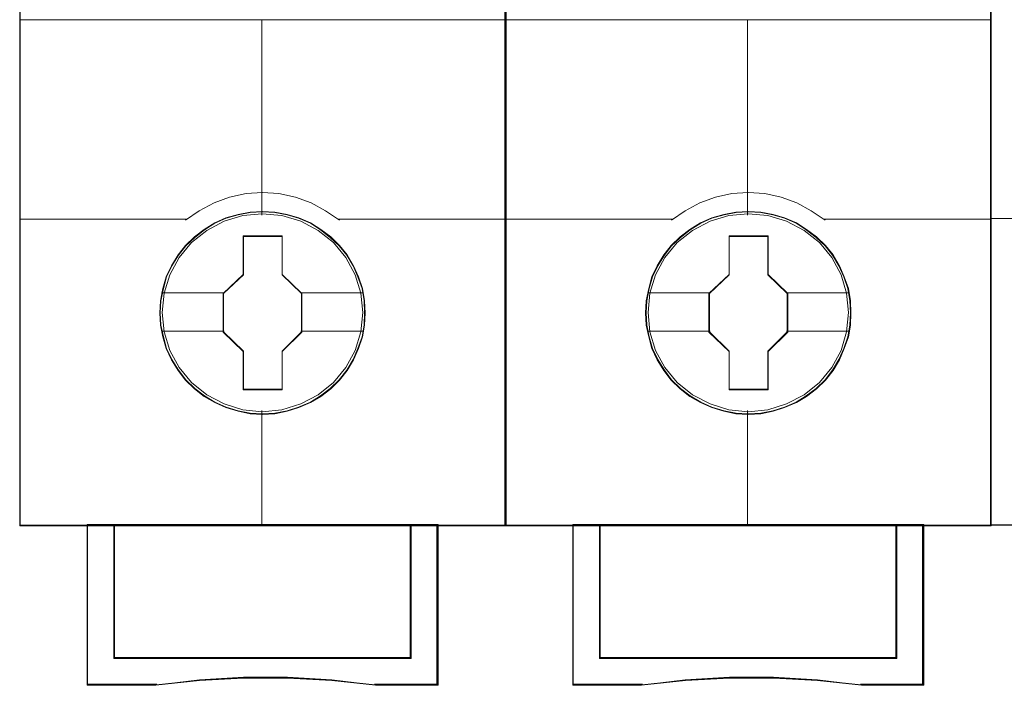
# Model space of a CAD drawing. Header units: millimetres. Extents: x 262469 to 275208, y -32539 to 9411.
# Tile 27 of 256: x 270160 to 270200, y -26519 to -26492. Entities that reach past the tile are written whole.
import ezdxf

# ---------------------------------------------------------------- set-up
doc = ezdxf.new("R2010")
doc.units = ezdxf.units.MM
doc.header["$LTSCALE"] = 100
doc.layers.add('$ ele elektryka', color=1, linetype='Continuous', lineweight=30)

msp = doc.modelspace()

# ---------------------------------------------------------------- linework, layer by layer
at = {"layer": '$ ele elektryka', "color": 7, "lineweight": 0}
for points in [[(270219.283, -26422.946), (270199.493, -26422.946), (270199.493, -26512.893), (270219.283, -26512.893), (270219.283, -26422.946)], [(270179.719, -26422.966), (270159.925, -26422.966), (270159.925, -26512.913), (270179.719, -26512.913), (270179.719, -26422.966)], [(270199.516, -26422.966), (270179.727, -26422.966), (270179.727, -26512.913), (270199.516, -26512.913), (270199.516, -26422.966)], [(270174.007, -26504.235), (270173.982, -26503.738), (270173.902, -26503.241), (270173.73, -26502.762), (270173.534, -26502.308), (270173.276, -26501.871), (270172.963, -26501.489), (270172.6, -26501.138), (270172.195, -26500.829), (270171.783, -26500.562), (270171.304, -26500.356), (270170.831, -26500.216), (270170.327, -26500.126), (270169.823, -26500.095), (270169.319, -26500.126), (270168.828, -26500.216), (270168.33, -26500.356), (270167.876, -26500.562), (270167.446, -26500.829), (270167.046, -26501.138), (270166.678, -26501.489), (270166.383, -26501.871), (270166.112, -26502.308), (270165.897, -26502.762), (270165.762, -26503.241), (270165.664, -26503.738), (270165.633, -26504.235), (270165.664, -26504.732), (270165.762, -26505.211), (270165.897, -26505.69), (270166.112, -26506.144), (270166.383, -26506.581), (270166.678, -26506.975), (270167.046, -26507.332), (270167.446, -26507.635), (270167.876, -26507.89), (270168.33, -26508.096), (270168.828, -26508.241), (270169.319, -26508.344), (270169.823, -26508.369), (270170.327, -26508.344), (270170.831, -26508.241), (270171.304, -26508.096), (270171.783, -26507.89), (270172.195, -26507.635), (270172.6, -26507.332), (270172.963, -26506.975), (270173.276, -26506.581), (270173.534, -26506.144), (270173.73, -26505.69), (270173.902, -26505.211), (270173.982, -26504.732), (270174.007, -26504.235)], [(270174.007, -26504.235), (270173.982, -26503.738), (270173.902, -26503.241), (270173.73, -26502.762), (270173.534, -26502.308), (270173.276, -26501.871), (270172.963, -26501.489), (270172.6, -26501.138), (270172.195, -26500.829), (270171.783, -26500.562), (270171.304, -26500.356), (270170.831, -26500.216), (270170.327, -26500.126), (270169.823, -26500.095), (270169.319, -26500.126), (270168.828, -26500.216), (270168.33, -26500.356), (270167.876, -26500.562), (270167.446, -26500.829), (270167.046, -26501.138), (270166.678, -26501.489), (270166.383, -26501.871), (270166.112, -26502.308), (270165.897, -26502.762), (270165.762, -26503.241), (270165.664, -26503.738), (270165.633, -26504.235), (270165.664, -26504.732), (270165.762, -26505.211), (270165.897, -26505.69), (270166.112, -26506.144), (270166.383, -26506.581), (270166.678, -26506.975), (270167.046, -26507.332), (270167.446, -26507.635), (270167.876, -26507.89), (270168.33, -26508.096), (270168.828, -26508.241), (270169.319, -26508.344), (270169.823, -26508.369), (270170.327, -26508.344), (270170.831, -26508.241), (270171.304, -26508.096), (270171.783, -26507.89), (270172.195, -26507.635), (270172.6, -26507.332), (270172.963, -26506.975), (270173.276, -26506.581), (270173.534, -26506.144), (270173.73, -26505.69), (270173.902, -26505.211), (270173.982, -26504.732), (270174.007, -26504.235)], [(270173.984, -26504.233), (270173.959, -26503.739), (270173.88, -26503.244), (270173.709, -26502.768), (270173.513, -26502.316), (270173.256, -26501.881), (270172.945, -26501.501), (270172.584, -26501.152), (270172.181, -26500.844), (270171.771, -26500.579), (270171.294, -26500.374), (270170.824, -26500.235), (270170.322, -26500.145), (270169.821, -26500.115), (270169.32, -26500.145), (270168.831, -26500.235), (270168.336, -26500.374), (270167.884, -26500.579), (270167.456, -26500.844), (270167.058, -26501.152), (270166.692, -26501.501), (270166.398, -26501.881), (270166.129, -26502.316), (270165.915, -26502.768), (270165.781, -26503.244), (270165.683, -26503.739), (270165.653, -26504.233), (270165.683, -26504.727), (270165.781, -26505.204), (270165.915, -26505.68), (270166.129, -26506.132), (270166.398, -26506.566), (270166.692, -26506.958), (270167.058, -26507.314), (270167.456, -26507.616), (270167.884, -26507.869), (270168.336, -26508.074), (270168.831, -26508.219), (270169.32, -26508.321), (270169.821, -26508.345), (270170.322, -26508.321), (270170.824, -26508.219), (270171.294, -26508.074), (270171.771, -26507.869), (270172.181, -26507.616), (270172.584, -26507.314), (270172.945, -26506.958), (270173.256, -26506.566), (270173.513, -26506.132), (270173.709, -26505.68), (270173.88, -26505.204), (270173.959, -26504.727), (270173.984, -26504.233)], [(270193.804, -26504.235), (270193.78, -26503.738), (270193.7, -26503.241), (270193.528, -26502.762), (270193.331, -26502.308), (270193.073, -26501.871), (270192.76, -26501.489), (270192.397, -26501.138), (270191.992, -26500.829), (270191.58, -26500.562), (270191.101, -26500.356), (270190.628, -26500.216), (270190.124, -26500.126), (270189.621, -26500.095), (270189.117, -26500.126), (270188.625, -26500.216), (270188.128, -26500.356), (270187.673, -26500.562), (270187.243, -26500.829), (270186.844, -26501.138), (270186.475, -26501.489), (270186.18, -26501.871), (270185.91, -26502.308), (270185.695, -26502.762), (270185.56, -26503.241), (270185.461, -26503.738), (270185.431, -26504.235), (270185.461, -26504.732), (270185.56, -26505.211), (270185.695, -26505.69), (270185.91, -26506.144), (270186.18, -26506.581), (270186.475, -26506.975), (270186.844, -26507.332), (270187.243, -26507.635), (270187.673, -26507.89), (270188.128, -26508.096), (270188.625, -26508.241), (270189.117, -26508.344), (270189.621, -26508.369), (270190.124, -26508.344), (270190.628, -26508.241), (270191.101, -26508.096), (270191.58, -26507.89), (270191.992, -26507.635), (270192.397, -26507.332), (270192.76, -26506.975), (270193.073, -26506.581), (270193.331, -26506.144), (270193.528, -26505.69), (270193.7, -26505.211), (270193.78, -26504.732), (270193.804, -26504.235)], [(270193.804, -26504.235), (270193.78, -26503.738), (270193.7, -26503.241), (270193.528, -26502.762), (270193.331, -26502.308), (270193.073, -26501.871), (270192.76, -26501.489), (270192.397, -26501.138), (270191.992, -26500.829), (270191.58, -26500.562), (270191.101, -26500.356), (270190.628, -26500.216), (270190.124, -26500.126), (270189.621, -26500.095), (270189.117, -26500.126), (270188.625, -26500.216), (270188.128, -26500.356), (270187.673, -26500.562), (270187.243, -26500.829), (270186.844, -26501.138), (270186.475, -26501.489), (270186.18, -26501.871), (270185.91, -26502.308), (270185.695, -26502.762), (270185.56, -26503.241), (270185.461, -26503.738), (270185.431, -26504.235), (270185.461, -26504.732), (270185.56, -26505.211), (270185.695, -26505.69), (270185.91, -26506.144), (270186.18, -26506.581), (270186.475, -26506.975), (270186.844, -26507.332), (270187.243, -26507.635), (270187.673, -26507.89), (270188.128, -26508.096), (270188.625, -26508.241), (270189.117, -26508.344), (270189.621, -26508.369), (270190.124, -26508.344), (270190.628, -26508.241), (270191.101, -26508.096), (270191.58, -26507.89), (270191.992, -26507.635), (270192.397, -26507.332), (270192.76, -26506.975), (270193.073, -26506.581), (270193.331, -26506.144), (270193.528, -26505.69), (270193.7, -26505.211), (270193.78, -26504.732), (270193.804, -26504.235)], [(270193.785, -26504.233), (270193.761, -26503.739), (270193.681, -26503.244), (270193.51, -26502.768), (270193.314, -26502.316), (270193.058, -26501.881), (270192.746, -26501.501), (270192.385, -26501.152), (270191.982, -26500.844), (270191.572, -26500.579), (270191.096, -26500.374), (270190.625, -26500.235), (270190.124, -26500.145), (270189.622, -26500.115), (270189.121, -26500.145), (270188.632, -26500.235), (270188.137, -26500.374), (270187.685, -26500.579), (270187.257, -26500.844), (270186.86, -26501.152), (270186.493, -26501.501), (270186.2, -26501.881), (270185.931, -26502.316), (270185.717, -26502.768), (270185.582, -26503.244), (270185.484, -26503.739), (270185.454, -26504.233), (270185.484, -26504.727), (270185.582, -26505.204), (270185.717, -26505.68), (270185.931, -26506.132), (270186.2, -26506.566), (270186.493, -26506.958), (270186.86, -26507.314), (270187.257, -26507.616), (270187.685, -26507.869), (270188.137, -26508.074), (270188.632, -26508.219), (270189.121, -26508.321), (270189.622, -26508.345), (270190.124, -26508.321), (270190.625, -26508.219), (270191.096, -26508.074), (270191.572, -26507.869), (270191.982, -26507.616), (270192.385, -26507.314), (270192.746, -26506.958), (270193.058, -26506.566), (270193.314, -26506.132), (270193.51, -26505.68), (270193.681, -26505.204), (270193.761, -26504.727), (270193.785, -26504.233)], [(270169.035, -26501.089), (270170.627, -26501.089), (270170.627, -26502.662), (270171.427, -26503.439), (270171.427, -26505.013), (270170.627, -26505.802), (270170.627, -26507.363), (270169.035, -26507.363), (270169.035, -26505.802), (270168.217, -26505.013), (270168.217, -26503.439), (270169.035, -26502.662), (270169.035, -26501.089)], [(270169.035, -26501.089), (270170.627, -26501.089), (270170.627, -26501.089), (270170.627, -26502.662), (270170.627, -26502.662), (270171.427, -26503.439), (270171.427, -26503.439), (270171.427, -26505.013), (270171.427, -26505.013), (270170.627, -26505.802), (270170.627, -26505.802), (270170.627, -26507.363), (270170.627, -26507.363), (270169.035, -26507.363), (270169.035, -26507.363), (270169.035, -26505.802), (270169.035, -26505.802), (270168.217, -26505.013), (270168.217, -26505.013), (270168.217, -26503.439), (270168.217, -26503.439), (270169.035, -26502.662), (270169.035, -26502.662), (270169.035, -26501.089), (270169.035, -26501.089)], [(270169.045, -26501.112), (270170.618, -26501.112), (270170.618, -26502.674), (270171.407, -26503.445), (270171.407, -26505.007), (270170.618, -26505.791), (270170.618, -26507.34), (270169.045, -26507.34), (270169.045, -26505.791), (270168.237, -26505.007), (270168.237, -26503.445), (270169.045, -26502.674), (270169.045, -26501.112)], [(270188.834, -26501.089), (270190.428, -26501.089), (270190.428, -26502.662), (270191.228, -26503.439), (270191.228, -26505.013), (270190.428, -26505.802), (270190.428, -26507.363), (270188.834, -26507.363), (270188.834, -26505.802), (270188.015, -26505.013), (270188.015, -26503.439), (270188.834, -26502.662), (270188.834, -26501.089)], [(270188.834, -26501.089), (270190.428, -26501.089), (270190.428, -26501.089), (270190.428, -26502.662), (270190.428, -26502.662), (270191.228, -26503.439), (270191.228, -26503.439), (270191.228, -26505.013), (270191.228, -26505.013), (270190.428, -26505.802), (270190.428, -26505.802), (270190.428, -26507.363), (270190.428, -26507.363), (270188.834, -26507.363), (270188.834, -26507.363), (270188.834, -26505.802), (270188.834, -26505.802), (270188.015, -26505.013), (270188.015, -26505.013), (270188.015, -26503.439), (270188.015, -26503.439), (270188.834, -26502.662), (270188.834, -26502.662), (270188.834, -26501.089), (270188.834, -26501.089)], [(270188.845, -26501.112), (270190.416, -26501.112), (270190.416, -26502.674), (270191.205, -26503.445), (270191.205, -26505.007), (270190.416, -26505.791), (270190.416, -26507.34), (270188.845, -26507.34), (270188.845, -26505.791), (270188.038, -26505.007), (270188.038, -26503.445), (270188.845, -26502.674), (270188.845, -26501.112)], [(270175.878, -26512.866), (270175.878, -26518.318), (270163.766, -26518.318), (270163.766, -26512.866), (270162.669, -26512.866), (270162.669, -26519.416), (270165.47, -26519.416), (270167.254, -26519.222), (270169.05, -26519.125), (270170.846, -26519.125), (270172.642, -26519.222), (270174.432, -26519.416), (270176.975, -26519.416), (270176.975, -26512.866), (270175.878, -26512.866)], [(270169.816, -26512.866), (270163.763, -26512.866), (270163.763, -26518.326), (270175.881, -26518.326), (270175.881, -26512.866), (270169.816, -26512.866)], [(270175.881, -26518.326), (270175.881, -26512.866), (270169.816, -26512.866), (270163.763, -26512.866), (270163.763, -26518.326), (270175.881, -26518.326)], [(270195.676, -26512.866), (270195.676, -26518.318), (270183.567, -26518.318), (270183.567, -26512.866), (270182.47, -26512.866), (270182.47, -26519.416), (270185.27, -26519.416), (270187.054, -26519.222), (270188.849, -26519.125), (270190.645, -26519.125), (270192.44, -26519.222), (270194.23, -26519.416), (270196.773, -26519.416), (270196.773, -26512.866), (270195.676, -26512.866)], [(270189.613, -26512.866), (270183.56, -26512.866), (270183.56, -26518.326), (270195.679, -26518.326), (270195.679, -26512.866), (270189.613, -26512.866)], [(270195.679, -26518.326), (270195.679, -26512.866), (270189.613, -26512.866), (270183.56, -26512.866), (270183.56, -26518.326), (270195.679, -26518.326)]]:
    msp.add_lwpolyline(points, close=True, dxfattribs=at)
at = {"layer": '$ ele elektryka', "color": 139, "lineweight": 0}
for points in [[(270219.283, -26422.946), (270199.493, -26422.946), (270199.493, -26512.893), (270219.283, -26512.893), (270219.283, -26422.946)], [(270179.719, -26422.966), (270159.925, -26422.966), (270159.925, -26512.913), (270179.719, -26512.913), (270179.719, -26422.966)], [(270199.516, -26422.966), (270179.727, -26422.966), (270179.727, -26512.913), (270199.516, -26512.913), (270199.516, -26422.966)], [(270173.906, -26504.221), (270173.826, -26503.427), (270173.599, -26502.675), (270173.218, -26501.977), (270172.714, -26501.365), (270172.093, -26500.868), (270171.381, -26500.492), (270170.613, -26500.261), (270169.814, -26500.188), (270169.021, -26500.261), (270168.259, -26500.492), (270167.547, -26500.868), (270166.926, -26501.365), (270166.422, -26501.977), (270166.041, -26502.675), (270165.808, -26503.427), (270165.734, -26504.221), (270165.808, -26505.009), (270166.041, -26505.767), (270166.422, -26506.459), (270166.926, -26507.071), (270167.547, -26507.575), (270168.259, -26507.945), (270169.021, -26508.181), (270169.814, -26508.26), (270170.613, -26508.181), (270171.381, -26507.945), (270172.093, -26507.575), (270172.714, -26507.071), (270173.218, -26506.459), (270173.599, -26505.767), (270173.826, -26505.009), (270173.906, -26504.221)], [(270193.707, -26504.221), (270193.627, -26503.427), (270193.4, -26502.675), (270193.019, -26501.977), (270192.515, -26501.365), (270191.895, -26500.868), (270191.182, -26500.492), (270190.414, -26500.261), (270189.615, -26500.188), (270188.823, -26500.261), (270188.061, -26500.492), (270187.348, -26500.868), (270186.727, -26501.365), (270186.224, -26501.977), (270185.843, -26502.675), (270185.609, -26503.427), (270185.535, -26504.221), (270185.609, -26505.009), (270185.843, -26505.767), (270186.224, -26506.459), (270186.727, -26507.071), (270187.348, -26507.575), (270188.061, -26507.945), (270188.823, -26508.181), (270189.615, -26508.26), (270190.414, -26508.181), (270191.182, -26507.945), (270191.895, -26507.575), (270192.515, -26507.071), (270193.019, -26506.459), (270193.4, -26505.767), (270193.627, -26505.009), (270193.707, -26504.221)]]:
    msp.add_lwpolyline(points, close=True, dxfattribs=at)
at = {"layer": '$ ele elektryka', "color": 59, "lineweight": 0}
for points in [[(270179.696, -26422.989), (270159.949, -26422.989), (270159.949, -26512.893), (270179.696, -26512.893), (270179.696, -26422.989)], [(270199.493, -26422.989), (270179.75, -26422.989), (270179.75, -26512.893), (270199.493, -26512.893), (270199.493, -26422.989)], [(270219.259, -26422.97), (270199.516, -26422.97), (270199.516, -26512.874), (270219.259, -26512.874), (270219.259, -26422.97)], [(270175.878, -26512.866), (270175.878, -26518.318), (270163.766, -26518.318), (270163.766, -26512.866), (270162.669, -26512.866), (270162.669, -26519.416), (270165.47, -26519.416), (270167.254, -26519.222), (270169.05, -26519.125), (270170.846, -26519.125), (270172.642, -26519.222), (270174.432, -26519.416), (270176.975, -26519.416), (270176.975, -26512.866), (270175.878, -26512.866)], [(270175.858, -26512.889), (270175.858, -26518.305), (270163.786, -26518.305), (270163.786, -26512.889), (270162.692, -26512.889), (270162.692, -26519.397), (270165.484, -26519.397), (270167.262, -26519.204), (270169.052, -26519.108), (270170.842, -26519.108), (270172.633, -26519.204), (270174.417, -26519.397), (270176.952, -26519.397), (270176.952, -26512.889), (270175.858, -26512.889)], [(270169.816, -26512.866), (270163.763, -26512.866), (270163.763, -26518.326), (270175.881, -26518.326), (270175.881, -26512.866), (270169.816, -26512.866)], [(270175.881, -26518.326), (270175.881, -26512.866), (270169.816, -26512.866), (270163.763, -26512.866), (270163.763, -26518.326), (270175.881, -26518.326)], [(270169.816, -26512.889), (270163.786, -26512.889), (270163.786, -26518.303), (270175.858, -26518.303), (270175.858, -26512.889), (270169.816, -26512.889)], [(270195.676, -26512.866), (270195.676, -26518.318), (270183.567, -26518.318), (270183.567, -26512.866), (270182.47, -26512.866), (270182.47, -26519.416), (270185.27, -26519.416), (270187.054, -26519.222), (270188.849, -26519.125), (270190.645, -26519.125), (270192.44, -26519.222), (270194.23, -26519.416), (270196.773, -26519.416), (270196.773, -26512.866), (270195.676, -26512.866)], [(270195.659, -26512.889), (270195.659, -26518.305), (270183.583, -26518.305), (270183.583, -26512.889), (270182.489, -26512.889), (270182.489, -26519.397), (270185.282, -26519.397), (270187.061, -26519.204), (270188.851, -26519.108), (270190.642, -26519.108), (270192.433, -26519.204), (270194.217, -26519.397), (270196.753, -26519.397), (270196.753, -26512.889), (270195.659, -26512.889)], [(270189.613, -26512.866), (270183.56, -26512.866), (270183.56, -26518.326), (270195.679, -26518.326), (270195.679, -26512.866), (270189.613, -26512.866)], [(270195.679, -26518.326), (270195.679, -26512.866), (270189.613, -26512.866), (270183.56, -26512.866), (270183.56, -26518.326), (270195.679, -26518.326)], [(270189.615, -26512.889), (270183.584, -26512.889), (270183.584, -26518.303), (270195.659, -26518.303), (270195.659, -26512.889), (270189.615, -26512.889)]]:
    msp.add_lwpolyline(points, close=True, dxfattribs=at)
at = {"layer": '$ ele elektryka', "color": 139, "lineweight": 0}
for points in [[(270159.925, -26492.288), (270179.719, -26492.288)], [(270169.793, -26492.288), (270169.793, -26500.243)], [(270179.727, -26492.288), (270199.516, -26492.288)], [(270189.59, -26492.288), (270189.59, -26500.243)], [(270172.955, -26500.456), (270172.389, -26500.065), (270171.798, -26499.743), (270171.164, -26499.516), (270170.493, -26499.371), (270169.816, -26499.327), (270169.151, -26499.371), (270168.48, -26499.516), (270167.846, -26499.743), (270167.243, -26500.065), (270166.689, -26500.456)], [(270192.753, -26500.456), (270192.187, -26500.065), (270191.596, -26499.743), (270190.963, -26499.516), (270190.292, -26499.371), (270189.615, -26499.327), (270188.951, -26499.371), (270188.28, -26499.516), (270187.647, -26499.743), (270187.044, -26500.065), (270186.49, -26500.456)], [(270159.925, -26500.406), (270166.735, -26500.406)], [(270172.909, -26500.406), (270179.719, -26500.406)], [(270179.727, -26500.406), (270186.537, -26500.406)], [(270192.706, -26500.406), (270199.516, -26500.406)], [(270199.493, -26500.386), (270206.303, -26500.386)], [(270169.793, -26508.206), (270169.793, -26512.913)], [(270189.59, -26508.206), (270189.59, -26512.913)], [(270162.669, -26512.866), (270162.669, -26519.416)], [(270163.763, -26512.866), (270163.763, -26518.326)], [(270175.835, -26518.326), (270175.835, -26512.866)], [(270176.925, -26512.866), (270176.925, -26519.416)], [(270182.47, -26512.866), (270182.47, -26519.416)], [(270183.56, -26512.866), (270183.56, -26518.326)], [(270195.632, -26518.326), (270195.632, -26512.866)], [(270196.726, -26512.866), (270196.726, -26519.416)], [(270163.763, -26518.279), (270175.881, -26518.279)], [(270183.56, -26518.279), (270195.679, -26518.279)], [(270174.438, -26519.416), (270172.645, -26519.191), (270170.846, -26519.079), (270169.048, -26519.079), (270167.249, -26519.191), (270165.462, -26519.416)], [(270194.239, -26519.416), (270192.446, -26519.191), (270190.646, -26519.079), (270188.847, -26519.079), (270187.047, -26519.191), (270185.26, -26519.416)], [(270165.509, -26519.37), (270162.669, -26519.37)], [(270176.975, -26519.37), (270174.391, -26519.37)], [(270185.306, -26519.37), (270182.47, -26519.37)], [(270196.773, -26519.37), (270194.192, -26519.37)]]:
    msp.add_lwpolyline(points, dxfattribs=at)
at = {"layer": '$ ele elektryka', "color": 7, "lineweight": 0}
for points in [[(270165.711, -26503.421), (270168.264, -26503.421)], [(270171.38, -26503.421), (270173.925, -26503.421)], [(270185.512, -26503.421), (270188.061, -26503.421)], [(270191.181, -26503.421), (270193.727, -26503.421)], [(270165.711, -26504.981), (270168.264, -26504.981)], [(270171.38, -26504.981), (270173.925, -26504.981)], [(270185.512, -26504.981), (270188.061, -26504.981)], [(270191.181, -26504.981), (270193.727, -26504.981)]]:
    msp.add_lwpolyline(points, dxfattribs=at)
at = {"layer": '$ ele elektryka', "color": 140, "lineweight": 0}
for points in [[(270175.858, -26518.303), (270175.858, -26512.889), (270169.816, -26512.889), (270163.786, -26512.889), (270163.786, -26518.303), (270175.858, -26518.303)], [(270195.659, -26518.303), (270195.659, -26512.889), (270189.615, -26512.889), (270183.584, -26512.889), (270183.584, -26518.303), (270195.659, -26518.303)]]:
    msp.add_lwpolyline(points, close=True, dxfattribs=at)

doc.saveas('drawing.dxf')
